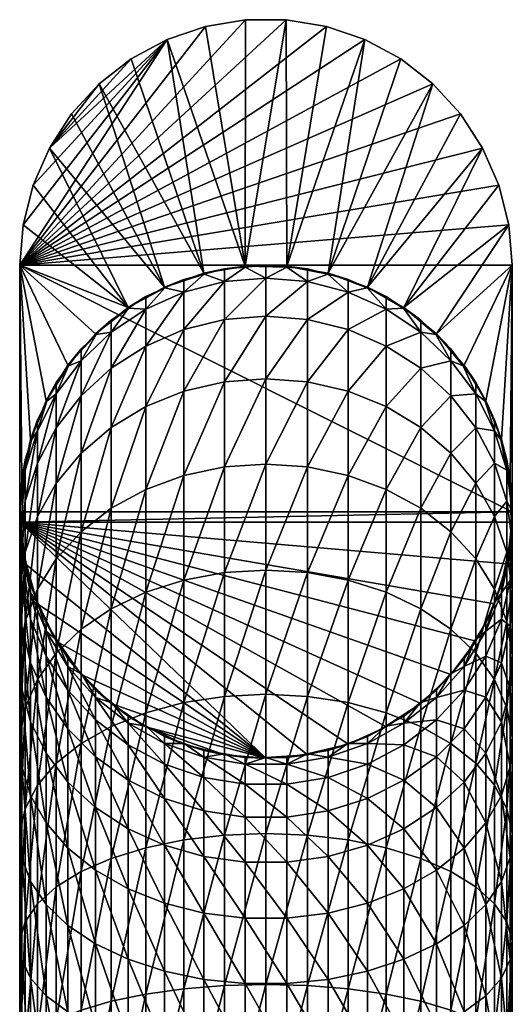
# Model space of a CAD drawing. Header units: inches. Extents: x 2 to 331, y 0 to 1731.
# Tile 38 of 38: x 158 to 176, y 1695 to 1731. Entities that reach past the tile are written whole.
import ezdxf

# ---------------------------------------------------------------- set-up
doc = ezdxf.new("R2010")
doc.units = ezdxf.units.IN
doc.header["$MEASUREMENT"] = 0
doc.layers.get('0').update_dxf_attribs({"true_color": 0x8c58e1})

msp = doc.modelspace()

# ---------------------------------------------------------------- meshes
at = {"color": 136, "true_color": 0x068771}
mesh = msp.add_polyface(dxfattribs=at)
corners = [(158.034, 1724.922, 282.65), (158.034, 1724.922, 283.85), (158.631, 1726.283, 283.85), (158.631, 1726.283, 282.65), (159.444, 1727.528, 283.85), (159.444, 1727.528, 282.65), (160.451, 1728.621, 283.85), (160.451, 1728.621, 282.65), (161.624, 1729.535, 283.85), (161.624, 1729.535, 282.65), (162.931, 1730.242, 283.85), (162.931, 1730.242, 282.65), (164.337, 1730.725, 283.85), (164.337, 1730.725, 282.65), (165.803, 1730.969, 283.85), (165.803, 1730.969, 282.65), (168.756, 1730.725, 283.85), (167.289, 1730.969, 283.85), (157.546, 1722, 283.85), (174.461, 1726.283, 283.85), (173.648, 1727.528, 283.85), (172.642, 1728.621, 283.85), (171.469, 1729.535, 283.85), (170.161, 1730.242, 283.85), (157.669, 1723.481, 283.85), (165.783, 1721.968, 282.65), (164.278, 1721.71, 282.65), (162.839, 1721.201, 282.65), (161.506, 1720.457, 282.65), (167.289, 1730.969, 282.65)]
mesh.append_faces([[corners[k] for k in face] for face in [(0, 1, 2, 0), (0, 2, 3, 0), (3, 2, 4, 3), (3, 4, 5, 3), (5, 4, 6, 5), (5, 6, 7, 5), (7, 6, 8, 7), (7, 8, 9, 7), (9, 8, 10, 9), (9, 10, 11, 9), (11, 10, 12, 11), (11, 12, 13, 11), (13, 12, 14, 13), (13, 14, 15, 13), (16, 17, 18, 16), (18, 17, 14, 18), (18, 19, 20, 18), (18, 20, 21, 18), (10, 2, 1, 10), (18, 22, 23, 18), (18, 23, 16, 18), (10, 8, 2, 10), (2, 8, 6, 2), (2, 6, 4, 2), (14, 12, 18, 14), (18, 12, 10, 18), (18, 10, 24, 18), (24, 10, 1, 24), (13, 25, 11, 13), (11, 25, 26, 11), (11, 26, 9, 11), (9, 26, 7, 9), (7, 26, 27, 7), (7, 27, 5, 7), (5, 27, 3, 5), (3, 28, 0, 3), (13, 15, 25, 13), (25, 15, 29, 25)]], dxfattribs={"vtx3": -1, "color": 136})
mesh = msp.add_polyface(dxfattribs=at)
corners = [(165.803, 1730.969, 282.65), (165.803, 1730.969, 283.85), (167.289, 1730.969, 283.85), (167.289, 1730.969, 282.65), (168.756, 1730.725, 283.85), (168.756, 1730.725, 282.65), (170.161, 1730.242, 283.85), (170.161, 1730.242, 282.65), (171.469, 1729.535, 283.85), (171.469, 1729.535, 282.65), (172.642, 1728.621, 283.85), (172.642, 1728.621, 282.65), (173.648, 1727.528, 283.85), (173.648, 1727.528, 282.65), (174.461, 1726.283, 283.85), (174.461, 1726.283, 282.65), (175.059, 1724.922, 283.85), (175.059, 1724.922, 282.65), (175.423, 1723.481, 283.85), (175.423, 1723.481, 282.65), (175.546, 1722, 283.85), (175.546, 1722, 282.65), (157.546, 1722, 283.85), (171.586, 1720.457, 282.65), (170.253, 1721.201, 282.65), (168.814, 1721.71, 282.65), (167.309, 1721.968, 282.65), (165.783, 1721.968, 282.65), (167.307, 1721.935, 80.65), (166.546, 1722, 80.65)]
mesh.append_faces([[corners[k] for k in face] for face in [(0, 1, 2, 0), (0, 2, 3, 0), (3, 2, 4, 3), (3, 4, 5, 3), (5, 4, 6, 5), (5, 6, 7, 5), (7, 6, 8, 7), (7, 8, 9, 7), (9, 8, 10, 9), (9, 10, 11, 9), (11, 10, 12, 11), (11, 12, 13, 11), (13, 12, 14, 13), (13, 14, 15, 13), (15, 14, 16, 15), (15, 16, 17, 15), (17, 16, 18, 17), (17, 18, 19, 17), (19, 18, 20, 19), (19, 20, 21, 19), (18, 16, 22, 18), (22, 20, 18, 22), (16, 14, 22, 16), (10, 8, 22, 10), (23, 24, 15, 23), (25, 11, 24, 25), (24, 11, 13, 24), (24, 13, 15, 24), (26, 7, 25, 26), (25, 7, 9, 25), (25, 9, 11, 25), (27, 3, 26, 27), (26, 3, 5, 26), (26, 5, 7, 26), (19, 23, 17, 19), (17, 23, 15, 17), (26, 28, 27, 26), (27, 28, 29, 27)]], dxfattribs={"vtx3": -1, "color": 136})
mesh = msp.add_polyface(dxfattribs=at)
corners = [(157.546, 1722, 282.65), (157.546, 1722, 283.85), (157.669, 1723.481, 283.85), (157.669, 1723.481, 282.65), (158.034, 1724.922, 283.85), (158.034, 1724.922, 282.65), (158.631, 1726.283, 282.65), (162.839, 1721.201, 282.65), (161.506, 1720.457, 282.65), (159.31, 1718.352, 282.65), (158.51, 1717.052, 282.65), (160.319, 1719.498, 282.65), (166.546, 1722, 80.65), (165.786, 1721.935, 80.65), (165.783, 1721.968, 282.65), (165.025, 1721.87, 80.65), (164.278, 1721.71, 282.65), (164.287, 1721.678, 80.65), (163.548, 1721.486, 80.65), (162.852, 1721.172, 80.65), (162.157, 1720.857, 80.65), (161.525, 1720.43, 80.65), (160.892, 1720.002, 80.65), (163.548, 1721.025, 74.786), (165.025, 1721.404, 74.726), (162.157, 1720.403, 74.884), (160.892, 1719.559, 75.018), (166.546, 1721.532, 74.705), (165.025, 1720.017, 68.947), (163.548, 1719.651, 69.066), (162.157, 1719.053, 69.261)]
mesh.append_faces([[corners[k] for k in face] for face in [(0, 1, 2, 0), (0, 2, 3, 0), (3, 2, 4, 3), (3, 4, 5, 3), (6, 7, 8, 6), (0, 9, 10, 0), (11, 0, 8, 11), (8, 0, 3, 8), (8, 3, 5, 8), (12, 13, 14, 12), (14, 13, 15, 14), (14, 15, 16, 14), (16, 15, 17, 16), (16, 17, 7, 16), (17, 18, 7, 17), (7, 18, 19, 7), (7, 19, 8, 7), (19, 20, 8, 19), (8, 20, 21, 8), (8, 21, 11, 8), (21, 22, 11, 21), (18, 17, 23, 18), (23, 17, 24, 23), (18, 23, 19, 18), (19, 23, 25, 19), (19, 25, 20, 19), (20, 25, 21, 20), (21, 25, 26, 21), (21, 26, 22, 21), (27, 28, 24, 27), (24, 28, 29, 24), (24, 29, 23, 24), (23, 29, 30, 23), (23, 30, 25, 23), (17, 15, 24, 17), (24, 15, 13, 24), (24, 13, 27, 24)]], dxfattribs={"vtx3": -1, "color": 136})
mesh = msp.add_polyface(dxfattribs=at)
corners = [(175.546, 1722, 282.65), (175.546, 1722, 283.85), (175.546, 1713, 282.65), (157.546, 1722, 283.85), (175.546, 1713, 283.85), (173.782, 1718.352, 282.65), (172.774, 1719.498, 282.65), (175.423, 1723.481, 282.65), (171.586, 1720.457, 282.65), (172.751, 1719.474, 80.65), (172.2, 1720.002, 80.65), (171.568, 1720.43, 80.65), (170.253, 1721.201, 282.65), (170.935, 1720.857, 80.65), (170.24, 1721.172, 80.65), (168.814, 1721.71, 282.65), (169.544, 1721.486, 80.65), (168.806, 1721.678, 80.65), (167.309, 1721.968, 282.65), (168.067, 1721.87, 80.65), (167.307, 1721.935, 80.65), (172.2, 1719.559, 75.018), (170.935, 1720.403, 74.884), (169.544, 1721.025, 74.786), (168.067, 1721.404, 74.726), (170.935, 1719.053, 69.261), (169.544, 1719.651, 69.066), (168.067, 1720.017, 68.947), (166.546, 1720.14, 68.907), (166.546, 1721.532, 74.705), (165.786, 1721.935, 80.65), (166.546, 1722, 80.65), (165.025, 1720.017, 68.947)]
mesh.append_faces([[corners[k] for k in face] for face in [(0, 1, 2, 0), (3, 4, 1, 3), (0, 5, 6, 0), (0, 6, 7, 0), (7, 6, 8, 7), (6, 9, 8, 6), (9, 10, 8, 9), (8, 10, 11, 8), (8, 11, 12, 8), (11, 13, 12, 11), (12, 13, 14, 12), (12, 14, 15, 12), (14, 16, 15, 14), (15, 16, 17, 15), (15, 17, 18, 15), (17, 19, 18, 17), (18, 19, 20, 18), (10, 21, 11, 10), (11, 21, 22, 11), (11, 22, 13, 11), (13, 22, 14, 13), (14, 22, 23, 14), (14, 23, 16, 14), (16, 23, 17, 16), (17, 23, 24, 17), (17, 24, 19, 17), (22, 25, 26, 22), (22, 26, 23, 22), (23, 26, 27, 23), (23, 27, 24, 23), (24, 27, 28, 24), (29, 30, 31, 29), (29, 31, 20, 29), (28, 32, 29, 28), (28, 29, 24, 28), (24, 29, 20, 24), (24, 20, 19, 24)]], dxfattribs={"vtx3": -1, "color": 136})
mesh = msp.add_polyface(dxfattribs=at)
corners = [(157.546, 1713, 282.65), (157.546, 1713, 283.85), (157.546, 1722, 282.65), (157.546, 1722, 283.85), (157.619, 1714.143, 282.65), (157.941, 1715.635, 282.65), (158.51, 1717.052, 282.65), (159.31, 1718.352, 282.65), (159.336, 1718.332, 80.65), (158.882, 1717.719, 80.65), (158.539, 1717.037, 80.65), (158.195, 1716.356, 80.65), (157.972, 1715.626, 80.65), (157.748, 1714.896, 80.65), (157.651, 1714.139, 80.65), (159.79, 1718.516, 75.183), (158.882, 1717.304, 75.375), (158.195, 1715.957, 75.588), (157.748, 1714.516, 75.817), (157.554, 1713.02, 76.054), (157.554, 1713.382, 80.65), (159.79, 1715.137, 64.785), (158.882, 1711.279, 60.831), (158.882, 1714.044, 65.342), (159.79, 1717.236, 69.851), (158.882, 1716.068, 70.23), (158.195, 1712.829, 65.961), (158.195, 1714.772, 70.652), (157.748, 1711.529, 66.623), (157.748, 1713.384, 71.103), (157.554, 1711.944, 71.57)]
mesh.append_faces([[corners[k] for k in face] for face in [(0, 1, 2, 0), (2, 1, 3, 2), (0, 2, 4, 0), (4, 2, 5, 4), (2, 6, 5, 2), (7, 8, 6, 7), (8, 9, 6, 8), (6, 9, 10, 6), (6, 10, 5, 6), (10, 11, 5, 10), (5, 11, 12, 5), (5, 12, 4, 5), (12, 13, 4, 12), (4, 13, 14, 4), (4, 14, 0, 4), (8, 15, 16, 8), (8, 16, 9, 8), (9, 16, 10, 9), (10, 16, 17, 10), (10, 17, 11, 10), (11, 17, 12, 11), (12, 17, 18, 12), (12, 18, 13, 12), (13, 18, 14, 13), (14, 18, 19, 14), (14, 19, 20, 14), (21, 22, 23, 21), (24, 23, 25, 24), (25, 23, 26, 25), (25, 26, 27, 25), (27, 28, 29, 27), (16, 25, 27, 16), (16, 27, 17, 16), (17, 27, 29, 17), (17, 29, 18, 17), (18, 29, 30, 18), (18, 30, 19, 18)]], dxfattribs={"vtx3": -1, "color": 136})
mesh = msp.add_polyface(dxfattribs=at)
corners = [(157.546, 1713, 283.85), (175.546, 1713, 283.85), (157.546, 1722, 283.85), (160.319, 1719.498, 282.65), (159.31, 1718.352, 282.65), (157.546, 1722, 282.65), (160.892, 1720.002, 80.65), (160.341, 1719.474, 80.65), (159.79, 1718.946, 80.65), (159.336, 1718.332, 80.65), (160.892, 1719.559, 75.018), (159.79, 1718.516, 75.183), (166.546, 1714.743, 58.314), (165.025, 1710.779, 53.871), (165.025, 1714.638, 58.39), (163.548, 1710.507, 54.143), (163.548, 1714.327, 58.616), (163.548, 1717.4, 63.632), (162.157, 1713.818, 58.986), (162.157, 1716.84, 63.917), (160.892, 1713.127, 59.488), (160.892, 1716.078, 64.305), (159.79, 1712.272, 60.109), (159.79, 1715.137, 64.785), (166.546, 1717.858, 63.398), (165.025, 1717.743, 63.457), (165.025, 1720.017, 68.947), (163.548, 1719.651, 69.066), (162.157, 1719.053, 69.261), (160.892, 1718.24, 69.525), (159.79, 1717.236, 69.851), (158.882, 1714.044, 65.342), (162.157, 1720.403, 74.884), (158.882, 1716.068, 70.23), (158.882, 1717.304, 75.375), (166.546, 1720.14, 68.907)]
mesh.append_faces([[corners[k] for k in face] for face in [(0, 1, 2, 0), (3, 4, 5, 3), (3, 6, 7, 3), (3, 7, 4, 3), (7, 8, 4, 7), (4, 8, 9, 4), (6, 10, 7, 6), (7, 10, 11, 7), (7, 11, 8, 7), (8, 11, 9, 8), (12, 13, 14, 12), (14, 15, 16, 14), (17, 18, 19, 17), (19, 18, 20, 19), (19, 20, 21, 19), (21, 20, 22, 21), (21, 22, 23, 21), (24, 14, 25, 24), (25, 14, 16, 25), (26, 17, 27, 26), (27, 17, 19, 27), (27, 19, 28, 27), (28, 19, 21, 28), (28, 21, 29, 28), (29, 21, 23, 29), (29, 23, 30, 29), (30, 23, 31, 30), (32, 28, 29, 32), (32, 29, 10, 32), (10, 29, 30, 10), (10, 30, 11, 10), (11, 30, 33, 11), (11, 33, 34, 11), (16, 18, 17, 16), (16, 17, 25, 16), (25, 17, 26, 25), (25, 26, 35, 25)]], dxfattribs={"vtx3": -1, "color": 136})
mesh = msp.add_polyface(dxfattribs=at)
corners = [(175.546, 1713, 282.65), (175.546, 1722, 283.85), (175.546, 1713, 283.85), (175.473, 1714.143, 282.65), (175.546, 1722, 282.65), (175.152, 1715.635, 282.65), (174.583, 1717.052, 282.65), (173.782, 1718.352, 282.65), (175.538, 1713.382, 80.65), (175.441, 1714.139, 80.65), (175.344, 1714.896, 80.65), (175.121, 1715.626, 80.65), (174.897, 1716.356, 80.65), (174.554, 1717.037, 80.65), (174.21, 1717.719, 80.65), (173.756, 1718.332, 80.65), (175.506, 1712.619, 80.65), (175.538, 1713.02, 76.054), (175.344, 1714.516, 75.817), (174.897, 1715.957, 75.588), (174.21, 1717.304, 75.375), (173.302, 1718.516, 75.183), (175.344, 1713.384, 71.103), (174.897, 1712.829, 65.961), (174.897, 1714.772, 70.652), (174.21, 1714.044, 65.342), (174.21, 1716.068, 70.23), (173.302, 1715.137, 64.785), (173.302, 1717.236, 69.851)]
mesh.append_faces([[corners[k] for k in face] for face in [(0, 1, 2, 0), (0, 3, 4, 0), (4, 3, 5, 4), (4, 5, 6, 4), (6, 7, 4, 6), (8, 9, 3, 8), (3, 9, 10, 3), (3, 10, 5, 3), (10, 11, 5, 10), (5, 11, 12, 5), (5, 12, 6, 5), (12, 13, 6, 12), (6, 13, 14, 6), (6, 14, 7, 6), (7, 14, 15, 7), (3, 0, 16, 3), (8, 17, 9, 8), (9, 17, 18, 9), (9, 18, 10, 9), (10, 18, 11, 10), (11, 18, 19, 11), (11, 19, 12, 11), (12, 19, 13, 12), (13, 19, 20, 13), (13, 20, 14, 13), (14, 20, 15, 14), (15, 20, 21, 15), (22, 23, 24, 22), (24, 23, 25, 24), (24, 25, 26, 24), (26, 25, 27, 26), (17, 22, 18, 17), (18, 22, 24, 18), (18, 24, 19, 18), (19, 24, 26, 19), (19, 26, 20, 19), (20, 26, 28, 20), (20, 28, 21, 20)]], dxfattribs={"vtx3": -1, "color": 136})
mesh = msp.add_polyface(dxfattribs=at)
corners = [(173.782, 1718.352, 282.65), (173.756, 1718.332, 80.65), (172.774, 1719.498, 282.65), (173.302, 1718.946, 80.65), (172.751, 1719.474, 80.65), (173.302, 1718.516, 75.183), (172.2, 1719.559, 75.018), (172.2, 1720.002, 80.65), (169.544, 1714.327, 58.616), (168.067, 1710.779, 53.871), (168.067, 1714.638, 58.39), (166.546, 1710.87, 53.78), (166.546, 1714.743, 58.314), (174.21, 1714.044, 65.342), (173.302, 1712.272, 60.109), (173.302, 1715.137, 64.785), (172.2, 1713.127, 59.488), (172.2, 1716.078, 64.305), (170.935, 1713.818, 58.986), (170.935, 1716.84, 63.917), (169.544, 1717.4, 63.632), (168.067, 1717.743, 63.457), (166.546, 1717.858, 63.398), (165.025, 1714.638, 58.39), (174.21, 1716.068, 70.23), (173.302, 1717.236, 69.851), (172.2, 1718.24, 69.525), (170.935, 1719.053, 69.261), (169.544, 1719.651, 69.066), (168.067, 1720.017, 68.947), (166.546, 1720.14, 68.907), (165.025, 1717.743, 63.457), (170.935, 1720.403, 74.884)]
mesh.append_faces([[corners[k] for k in face] for face in [(0, 1, 2, 0), (1, 3, 2, 1), (2, 3, 4, 2), (1, 5, 3, 1), (3, 5, 4, 3), (4, 5, 6, 4), (4, 6, 7, 4), (8, 9, 10, 8), (10, 11, 12, 10), (13, 14, 15, 13), (15, 14, 16, 15), (15, 16, 17, 15), (17, 16, 18, 17), (17, 18, 19, 17), (19, 18, 8, 19), (19, 8, 20, 19), (20, 8, 10, 20), (20, 10, 21, 20), (21, 10, 12, 21), (21, 12, 22, 21), (22, 12, 23, 22), (24, 15, 25, 24), (25, 15, 17, 25), (25, 17, 26, 25), (26, 17, 19, 26), (26, 19, 27, 26), (27, 19, 20, 27), (27, 20, 28, 27), (28, 20, 21, 28), (28, 21, 29, 28), (29, 21, 22, 29), (29, 22, 30, 29), (30, 22, 31, 30), (5, 25, 26, 5), (5, 26, 6, 5), (6, 26, 27, 6), (6, 27, 32, 6)]], dxfattribs={"vtx3": -1, "color": 136})
mesh = msp.add_polyface(dxfattribs=at)
corners = [(157.554, 1712.618, 283.85), (175.546, 1713, 283.85), (157.546, 1713, 283.85), (172.2, 1705.998, 283.85), (173.302, 1707.054, 283.85), (174.21, 1708.281, 283.85), (166.546, 1704, 283.85), (157.748, 1711.104, 283.85), (158.195, 1709.644, 283.85), (157.941, 1710.365, 80.65), (158.225, 1709.656, 80.65), (158.882, 1708.281, 283.85), (158.51, 1708.948, 80.65), (158.91, 1708.298, 80.65), (159.79, 1707.054, 283.85), (159.31, 1707.648, 80.65), (157.941, 1710.04, 76.526), (158.51, 1708.641, 76.747), (159.31, 1707.357, 76.951), (160.892, 1709.457, 55.193), (159.79, 1704.541, 52.378), (159.79, 1708.711, 55.939), (165.025, 1710.779, 53.871), (165.025, 1706.26, 50.012), (163.548, 1706.034, 50.323), (163.548, 1710.507, 54.143), (162.157, 1705.664, 50.832), (162.157, 1710.062, 54.588), (162.157, 1713.818, 58.986), (160.892, 1713.127, 59.488), (159.79, 1712.272, 60.109), (158.882, 1707.843, 56.807), (158.882, 1711.279, 60.831), (158.195, 1706.879, 57.771), (158.195, 1710.176, 61.632), (165.025, 1714.638, 58.39), (163.548, 1714.327, 58.616), (159.79, 1715.137, 64.785), (158.882, 1714.044, 65.342), (158.195, 1712.829, 65.961), (157.941, 1709.074, 72.503), (158.51, 1706.229, 69.324), (158.51, 1707.727, 72.941), (159.31, 1706.491, 73.342)]
mesh.append_faces([[corners[k] for k in face] for face in [(0, 1, 2, 0), (0, 3, 4, 0), (0, 4, 5, 0), (6, 0, 7, 6), (8, 9, 10, 8), (8, 10, 11, 8), (10, 12, 11, 10), (11, 12, 13, 11), (11, 13, 14, 11), (13, 15, 14, 13), (10, 16, 17, 10), (10, 17, 12, 10), (12, 17, 13, 12), (13, 17, 18, 13), (13, 18, 15, 13), (19, 20, 21, 19), (22, 23, 24, 22), (22, 24, 25, 22), (25, 24, 26, 25), (25, 26, 27, 25), (28, 19, 29, 28), (29, 19, 21, 29), (29, 21, 30, 29), (30, 21, 31, 30), (30, 31, 32, 30), (32, 31, 33, 32), (32, 33, 34, 32), (35, 22, 25, 35), (36, 25, 27, 36), (37, 30, 32, 37), (38, 32, 34, 38), (38, 34, 39, 38), (40, 41, 42, 40), (16, 42, 17, 16), (17, 42, 43, 17), (17, 43, 18, 17), (27, 19, 28, 27), (27, 28, 36, 27)]], dxfattribs={"vtx3": -1, "color": 136})
mesh = msp.add_polyface(dxfattribs=at)
corners = [(157.554, 1712.618, 283.85), (157.546, 1713, 283.85), (157.546, 1713, 282.65), (157.651, 1714.139, 80.65), (157.554, 1713.382, 80.65), (157.587, 1712.619, 80.65), (157.748, 1711.104, 283.85), (157.619, 1711.857, 80.65), (157.78, 1711.111, 80.65), (158.195, 1709.644, 283.85), (157.941, 1710.365, 80.65), (157.554, 1713.02, 76.054), (157.619, 1711.514, 76.292), (157.941, 1710.04, 76.526), (158.225, 1709.656, 80.65), (158.195, 1710.176, 61.632), (158.195, 1706.879, 57.771), (157.748, 1705.847, 58.803), (157.748, 1708.995, 62.49), (158.195, 1712.829, 65.961), (157.748, 1711.529, 66.623), (157.554, 1707.771, 63.38), (157.554, 1710.18, 67.311), (157.619, 1706.537, 64.276), (157.619, 1708.821, 68.003), (158.195, 1714.772, 70.652), (157.748, 1713.384, 71.103), (157.554, 1711.944, 71.57), (157.619, 1710.493, 72.042), (157.941, 1707.491, 68.681), (157.941, 1709.074, 72.503), (158.51, 1706.229, 69.324), (158.51, 1707.727, 72.941)]
mesh.append_faces([[corners[k] for k in face] for face in [(0, 1, 2, 0), (2, 3, 4, 2), (2, 4, 0, 2), (0, 4, 5, 0), (0, 5, 6, 0), (5, 7, 6, 5), (6, 7, 8, 6), (6, 8, 9, 6), (8, 10, 9, 8), (4, 11, 5, 4), (5, 11, 12, 5), (5, 12, 7, 5), (7, 12, 8, 7), (8, 12, 13, 8), (8, 13, 10, 8), (10, 13, 14, 10), (15, 16, 17, 15), (15, 17, 18, 15), (19, 15, 18, 19), (19, 18, 20, 19), (20, 18, 21, 20), (20, 21, 22, 20), (22, 21, 23, 22), (22, 23, 24, 22), (25, 19, 20, 25), (26, 20, 22, 26), (26, 22, 27, 26), (27, 22, 24, 27), (27, 24, 28, 27), (28, 24, 29, 28), (28, 29, 30, 28), (30, 29, 31, 30), (11, 27, 28, 11), (11, 28, 12, 11), (12, 28, 30, 12), (12, 30, 13, 12), (13, 30, 32, 13)]], dxfattribs={"vtx3": -1, "color": 136})
mesh = msp.add_polyface(dxfattribs=at)
corners = [(175.538, 1712.618, 283.85), (175.546, 1713, 283.85), (157.554, 1712.618, 283.85), (170.935, 1705.143, 283.85), (169.544, 1704.514, 283.85), (172.2, 1705.998, 283.85), (174.21, 1708.281, 283.85), (174.897, 1709.644, 283.85), (175.344, 1711.104, 283.85), (172.774, 1706.502, 80.65), (173.278, 1707.075, 80.65), (173.302, 1707.054, 283.85), (173.782, 1707.648, 80.65), (172.774, 1706.225, 77.13), (173.782, 1707.357, 76.951), (174.182, 1708.298, 80.65), (174.21, 1707.843, 56.807), (173.302, 1704.541, 52.378), (173.302, 1708.711, 55.939), (172.2, 1705.162, 51.524), (172.2, 1709.457, 55.193), (170.935, 1705.664, 50.832), (170.935, 1710.062, 54.588), (169.544, 1706.034, 50.323), (169.544, 1710.507, 54.143), (168.067, 1706.26, 50.012), (168.067, 1710.779, 53.871), (166.546, 1706.336, 49.907), (166.546, 1710.87, 53.78), (165.025, 1706.26, 50.012), (165.025, 1710.779, 53.871), (174.21, 1711.279, 60.831), (173.302, 1712.272, 60.109), (172.2, 1713.127, 59.488), (170.935, 1713.818, 58.986), (169.544, 1714.327, 58.616), (168.067, 1714.638, 58.39), (166.546, 1714.743, 58.314), (173.782, 1706.491, 73.342)]
mesh.append_faces([[corners[k] for k in face] for face in [(0, 1, 2, 0), (3, 2, 4, 3), (3, 5, 2, 3), (6, 7, 2, 6), (2, 7, 8, 2), (2, 8, 0, 2), (9, 10, 11, 9), (11, 10, 12, 11), (11, 12, 6, 11), (9, 13, 10, 9), (10, 13, 14, 10), (10, 14, 12, 10), (12, 14, 15, 12), (16, 17, 18, 16), (18, 17, 19, 18), (18, 19, 20, 18), (20, 19, 21, 20), (20, 21, 22, 20), (22, 21, 23, 22), (22, 23, 24, 22), (24, 23, 25, 24), (24, 25, 26, 24), (26, 25, 27, 26), (26, 27, 28, 26), (28, 27, 29, 28), (28, 29, 30, 28), (31, 18, 32, 31), (32, 18, 20, 32), (32, 20, 33, 32), (33, 20, 22, 33), (33, 22, 34, 33), (34, 22, 24, 34), (34, 24, 35, 34), (35, 24, 26, 35), (36, 26, 28, 36), (37, 28, 30, 37), (13, 38, 14, 13)]], dxfattribs={"vtx3": -1, "color": 136})
mesh = msp.add_polyface(dxfattribs=at)
corners = [(175.546, 1713, 282.65), (175.546, 1713, 283.85), (175.538, 1712.618, 283.85), (175.506, 1712.619, 80.65), (175.538, 1713.382, 80.65), (175.473, 1714.143, 282.65), (174.583, 1708.948, 80.65), (174.867, 1709.656, 80.65), (174.897, 1709.644, 283.85), (175.152, 1710.365, 80.65), (175.344, 1711.104, 283.85), (175.473, 1711.857, 80.65), (175.313, 1711.111, 80.65), (174.583, 1708.641, 76.747), (175.152, 1710.04, 76.526), (175.473, 1711.514, 76.292), (175.538, 1713.02, 76.054), (174.897, 1710.176, 61.632), (174.21, 1707.843, 56.807), (174.21, 1711.279, 60.831), (173.302, 1708.711, 55.939), (175.538, 1710.18, 67.311), (175.538, 1707.771, 63.38), (175.344, 1708.995, 62.49), (175.344, 1711.529, 66.623), (174.897, 1712.829, 65.961), (174.21, 1714.044, 65.342), (173.302, 1712.272, 60.109), (175.152, 1709.074, 72.503), (175.473, 1708.821, 68.003), (175.473, 1710.493, 72.042), (175.538, 1711.944, 71.57), (175.344, 1713.384, 71.103)]
mesh.append_faces([[corners[k] for k in face] for face in [(0, 1, 2, 0), (3, 4, 5, 3), (6, 7, 8, 6), (8, 7, 9, 8), (8, 9, 10, 8), (3, 0, 2, 3), (3, 2, 11, 3), (11, 2, 10, 11), (11, 10, 12, 11), (12, 10, 9, 12), (7, 13, 14, 7), (7, 14, 9, 7), (9, 14, 12, 9), (12, 14, 15, 12), (12, 15, 11, 12), (11, 15, 3, 11), (3, 15, 16, 3), (3, 16, 4, 3), (17, 18, 19, 17), (19, 18, 20, 19), (21, 22, 23, 21), (21, 23, 24, 21), (24, 23, 17, 24), (24, 17, 25, 24), (25, 17, 19, 25), (25, 19, 26, 25), (26, 19, 27, 26), (28, 29, 30, 28), (30, 29, 21, 30), (30, 21, 31, 30), (31, 21, 24, 31), (31, 24, 32, 31), (32, 24, 25, 32), (14, 28, 30, 14), (14, 30, 15, 14), (15, 30, 31, 15), (15, 31, 16, 15), (16, 31, 32, 16)]], dxfattribs={"vtx3": -1, "color": 136})
mesh = msp.add_polyface(dxfattribs=at)
corners = [(158.882, 1708.281, 283.85), (159.79, 1707.054, 283.85), (166.546, 1704, 283.85), (158.195, 1709.644, 283.85), (160.892, 1705.998, 283.85), (162.157, 1705.143, 283.85), (165.025, 1704.13, 283.85), (163.548, 1704.514, 283.85), (168.067, 1704.13, 283.85), (157.554, 1712.618, 283.85), (157.748, 1711.104, 283.85), (160.913, 1706.023, 80.65), (161.506, 1705.543, 80.65), (162.173, 1705.171, 80.65), (162.839, 1704.799, 80.65), (163.559, 1704.545, 80.65), (164.278, 1704.29, 80.65), (165.031, 1704.161, 80.65), (165.783, 1704.032, 80.65), (160.319, 1706.225, 77.13), (161.506, 1705.278, 77.28), (162.839, 1704.543, 77.396), (164.278, 1704.041, 77.476), (165.025, 1706.26, 50.012), (163.548, 1701.018, 47.25), (163.548, 1706.034, 50.323), (162.157, 1700.733, 47.81), (162.157, 1705.664, 50.832), (160.892, 1700.345, 48.572), (160.892, 1705.162, 51.524), (162.157, 1710.062, 54.588), (160.319, 1705.401, 73.696), (161.506, 1703.195, 70.869), (161.506, 1704.489, 73.993), (162.839, 1703.781, 74.223), (164.278, 1703.297, 74.38), (160.892, 1709.457, 55.193)]
mesh.append_faces([[corners[k] for k in face] for face in [(0, 1, 2, 0), (0, 2, 3, 0), (1, 4, 2, 1), (2, 4, 5, 2), (2, 5, 6, 2), (6, 5, 7, 6), (8, 9, 2, 8), (2, 10, 3, 2), (4, 11, 12, 4), (4, 12, 5, 4), (5, 12, 13, 5), (5, 13, 7, 5), (7, 13, 14, 7), (14, 15, 7, 14), (7, 15, 16, 7), (7, 16, 6, 7), (16, 17, 6, 16), (6, 17, 18, 6), (11, 19, 20, 11), (11, 20, 12, 11), (12, 20, 13, 12), (13, 20, 21, 13), (13, 21, 14, 13), (14, 21, 15, 14), (15, 21, 22, 15), (15, 22, 16, 15), (16, 22, 17, 16), (23, 24, 25, 23), (25, 26, 27, 25), (27, 28, 29, 27), (30, 27, 29, 30), (31, 32, 33, 31), (19, 33, 20, 19), (20, 33, 34, 20), (20, 34, 21, 20), (21, 35, 22, 21), (29, 36, 30, 29)]], dxfattribs={"vtx3": -1, "color": 136})
mesh = msp.add_polyface(dxfattribs=at)
corners = [(169.544, 1704.514, 283.85), (157.554, 1712.618, 283.85), (168.067, 1704.13, 283.85), (168.062, 1704.161, 80.65), (168.814, 1704.29, 80.65), (169.534, 1704.545, 80.65), (170.253, 1704.799, 80.65), (170.935, 1705.143, 283.85), (170.92, 1705.171, 80.65), (172.2, 1705.998, 283.85), (171.586, 1705.543, 80.65), (172.18, 1706.023, 80.65), (172.774, 1706.502, 80.65), (173.302, 1707.054, 283.85), (167.309, 1704.032, 80.65), (168.814, 1704.041, 77.476), (170.253, 1704.543, 77.396), (171.586, 1705.278, 77.28), (172.774, 1706.225, 77.13), (172.2, 1705.162, 51.524), (170.935, 1700.733, 47.81), (170.935, 1705.664, 50.832), (169.544, 1701.018, 47.25), (169.544, 1706.034, 50.323), (168.067, 1701.193, 46.907), (168.067, 1706.26, 50.012), (166.546, 1701.252, 46.792), (166.546, 1706.336, 49.907), (165.025, 1701.193, 46.907), (165.025, 1706.26, 50.012), (173.782, 1705.071, 69.914), (173.782, 1703.132, 66.75), (174.583, 1704.183, 65.986), (171.586, 1704.489, 73.993), (172.774, 1704.05, 70.434), (172.774, 1705.401, 73.696), (173.782, 1706.491, 73.342), (170.253, 1703.781, 74.223)]
mesh.append_faces([[corners[k] for k in face] for face in [(0, 1, 2, 0), (2, 3, 0, 2), (0, 3, 4, 0), (4, 5, 0, 4), (0, 5, 6, 0), (0, 6, 7, 0), (7, 6, 8, 7), (7, 8, 9, 7), (9, 8, 10, 9), (10, 11, 9, 10), (9, 11, 12, 9), (9, 12, 13, 9), (2, 14, 3, 2), (3, 15, 4, 3), (4, 15, 5, 4), (5, 15, 16, 5), (5, 16, 6, 5), (6, 16, 8, 6), (8, 16, 17, 8), (8, 17, 10, 8), (10, 17, 11, 10), (11, 17, 18, 11), (11, 18, 12, 11), (19, 20, 21, 19), (21, 22, 23, 21), (23, 24, 25, 23), (25, 26, 27, 25), (27, 28, 29, 27), (30, 31, 32, 30), (33, 34, 35, 33), (35, 34, 30, 35), (35, 30, 36, 35), (16, 37, 33, 16), (16, 33, 17, 16), (17, 33, 35, 17), (17, 35, 18, 17), (18, 35, 36, 18)]], dxfattribs={"vtx3": -1, "color": 136})
mesh = msp.add_polyface(dxfattribs=at)
corners = [(173.782, 1707.648, 80.65), (174.182, 1708.298, 80.65), (174.21, 1708.281, 283.85), (174.583, 1708.948, 80.65), (174.897, 1709.644, 283.85), (173.782, 1707.357, 76.951), (174.583, 1708.641, 76.747), (174.867, 1709.656, 80.65), (175.538, 1704.776, 59.874), (175.344, 1702.16, 55.655), (175.344, 1705.847, 58.803), (174.897, 1703.018, 54.474), (174.897, 1706.879, 57.771), (174.21, 1703.819, 53.371), (174.21, 1707.843, 56.807), (173.302, 1704.541, 52.378), (175.152, 1705.329, 65.153), (175.152, 1702.643, 62.007), (175.473, 1703.698, 60.952), (175.473, 1706.537, 64.276), (175.538, 1707.771, 63.38), (175.344, 1708.995, 62.49), (174.897, 1710.176, 61.632), (173.782, 1705.071, 69.914), (174.583, 1704.183, 65.986), (174.583, 1706.229, 69.324), (175.152, 1707.491, 68.681), (175.473, 1708.821, 68.003), (175.538, 1710.18, 67.311), (173.782, 1706.491, 73.342), (174.583, 1707.727, 72.941), (175.152, 1709.074, 72.503), (175.152, 1710.04, 76.526)]
mesh.append_faces([[corners[k] for k in face] for face in [(0, 1, 2, 0), (2, 1, 3, 2), (2, 3, 4, 2), (1, 5, 6, 1), (1, 6, 3, 1), (3, 6, 7, 3), (8, 9, 10, 8), (10, 9, 11, 10), (10, 11, 12, 10), (12, 11, 13, 12), (12, 13, 14, 12), (14, 13, 15, 14), (16, 17, 18, 16), (16, 18, 19, 16), (19, 18, 8, 19), (19, 8, 20, 19), (20, 8, 10, 20), (20, 10, 21, 20), (21, 10, 12, 21), (21, 12, 22, 21), (22, 12, 14, 22), (23, 24, 25, 23), (25, 24, 16, 25), (25, 16, 26, 25), (26, 16, 19, 26), (26, 19, 27, 26), (27, 19, 20, 27), (27, 20, 28, 27), (29, 23, 25, 29), (29, 25, 30, 29), (30, 25, 26, 30), (30, 26, 31, 30), (31, 26, 27, 31), (5, 29, 30, 5), (5, 30, 6, 5), (6, 30, 31, 6), (6, 31, 32, 6)]], dxfattribs={"vtx3": -1, "color": 136})
mesh = msp.add_polyface(dxfattribs=at)
corners = [(159.79, 1707.054, 283.85), (159.31, 1707.648, 80.65), (159.815, 1707.075, 80.65), (160.892, 1705.998, 283.85), (160.319, 1706.502, 80.65), (160.913, 1706.023, 80.65), (159.31, 1707.357, 76.951), (160.319, 1706.225, 77.13), (159.79, 1708.711, 55.939), (159.79, 1704.541, 52.378), (158.882, 1703.819, 53.371), (158.882, 1707.843, 56.807), (158.195, 1703.018, 54.474), (158.195, 1706.879, 57.771), (157.748, 1702.16, 55.655), (157.748, 1705.847, 58.803), (157.554, 1701.27, 56.879), (157.554, 1704.776, 59.874), (157.748, 1708.995, 62.49), (157.554, 1707.771, 63.38), (157.619, 1703.698, 60.952), (157.619, 1706.537, 64.276), (157.941, 1702.643, 62.007), (157.941, 1705.329, 65.153), (158.51, 1701.641, 63.009), (158.51, 1704.183, 65.986), (157.619, 1708.821, 68.003), (157.941, 1707.491, 68.681), (158.51, 1706.229, 69.324), (159.31, 1703.132, 66.75), (159.31, 1705.071, 69.914), (158.51, 1707.727, 72.941), (159.31, 1706.491, 73.342), (160.319, 1704.05, 70.434), (160.319, 1705.401, 73.696), (161.506, 1703.195, 70.869), (161.506, 1704.489, 73.993), (160.892, 1705.162, 51.524), (160.892, 1709.457, 55.193)]
mesh.append_faces([[corners[k] for k in face] for face in [(0, 1, 2, 0), (0, 2, 3, 0), (3, 2, 4, 3), (4, 5, 3, 4), (1, 6, 2, 1), (2, 6, 7, 2), (2, 7, 4, 2), (4, 7, 5, 4), (8, 9, 10, 8), (8, 10, 11, 8), (11, 10, 12, 11), (11, 12, 13, 11), (13, 12, 14, 13), (13, 14, 15, 13), (15, 16, 17, 15), (18, 15, 17, 18), (18, 17, 19, 18), (19, 17, 20, 19), (19, 20, 21, 19), (21, 20, 22, 21), (21, 22, 23, 21), (23, 24, 25, 23), (26, 21, 23, 26), (26, 23, 27, 26), (27, 23, 25, 27), (27, 25, 28, 27), (28, 25, 29, 28), (28, 29, 30, 28), (31, 28, 30, 31), (31, 30, 32, 31), (32, 30, 33, 32), (32, 33, 34, 32), (34, 33, 35, 34), (6, 32, 34, 6), (6, 34, 7, 6), (7, 34, 36, 7), (37, 9, 38, 37)]], dxfattribs={"vtx3": -1, "color": 136})
mesh = msp.add_polyface(dxfattribs=at)
corners = [(165.025, 1704.13, 283.85), (165.783, 1704.032, 80.65), (166.546, 1704, 283.85), (166.546, 1704.032, 80.65), (165.031, 1704.161, 80.65), (164.278, 1704.041, 77.476), (165.783, 1703.786, 77.516), (167.309, 1703.786, 77.516), (166.546, 1701.252, 46.792), (165.025, 1695.703, 44.633), (165.025, 1701.193, 46.907), (163.548, 1695.584, 44.999), (163.548, 1701.018, 47.25), (162.157, 1695.39, 45.597), (162.157, 1700.733, 47.81), (166.546, 1706.336, 49.907), (165.025, 1706.26, 50.012), (163.548, 1706.034, 50.323), (162.157, 1705.664, 50.832), (160.892, 1700.345, 48.572), (161.506, 1701.429, 67.987), (161.506, 1699.233, 65.417), (162.839, 1698.707, 65.943), (162.839, 1700.827, 68.425), (164.278, 1698.348, 66.303), (164.278, 1700.415, 68.724), (165.783, 1698.165, 66.485), (165.783, 1700.207, 68.875), (167.309, 1698.165, 66.485), (161.506, 1703.195, 70.869), (162.839, 1702.532, 71.207), (164.278, 1702.079, 71.438), (165.783, 1701.849, 71.555), (167.309, 1700.207, 68.875), (161.506, 1704.489, 73.993), (162.839, 1703.781, 74.223), (164.278, 1703.297, 74.38), (165.783, 1703.052, 74.46), (167.309, 1701.849, 71.555), (162.839, 1704.543, 77.396), (167.309, 1703.052, 74.46)]
mesh.append_faces([[corners[k] for k in face] for face in [(0, 1, 2, 0), (2, 1, 3, 2), (4, 5, 6, 4), (4, 6, 1, 4), (1, 6, 3, 1), (3, 6, 7, 3), (8, 9, 10, 8), (10, 11, 12, 10), (12, 13, 14, 12), (15, 8, 10, 15), (16, 10, 12, 16), (17, 12, 14, 17), (18, 14, 19, 18), (20, 21, 22, 20), (20, 22, 23, 20), (23, 22, 24, 23), (23, 24, 25, 23), (25, 24, 26, 25), (25, 26, 27, 25), (27, 26, 28, 27), (29, 20, 23, 29), (29, 23, 30, 29), (30, 23, 25, 30), (30, 25, 31, 30), (31, 25, 27, 31), (31, 27, 32, 31), (32, 27, 33, 32), (34, 29, 30, 34), (34, 30, 35, 34), (35, 30, 31, 35), (35, 31, 36, 35), (36, 31, 32, 36), (36, 32, 37, 36), (37, 32, 38, 37), (39, 35, 36, 39), (5, 36, 37, 5), (5, 37, 6, 5), (6, 37, 40, 6)]], dxfattribs={"vtx3": -1, "color": 136})
mesh = msp.add_polyface(dxfattribs=at)
corners = [(166.546, 1704, 283.85), (166.546, 1704.032, 80.65), (168.067, 1704.13, 283.85), (167.309, 1704.032, 80.65), (167.309, 1703.786, 77.516), (168.062, 1704.161, 80.65), (168.814, 1704.041, 77.476), (170.935, 1700.733, 47.81), (169.544, 1695.584, 44.999), (169.544, 1701.018, 47.25), (168.067, 1695.703, 44.633), (168.067, 1701.193, 46.907), (166.546, 1695.743, 44.51), (166.546, 1701.252, 46.792), (170.935, 1705.664, 50.832), (169.544, 1706.034, 50.323), (168.067, 1706.26, 50.012), (165.783, 1700.207, 68.875), (167.309, 1698.165, 66.485), (167.309, 1700.207, 68.875), (168.814, 1698.348, 66.303), (168.814, 1700.415, 68.724), (170.253, 1698.707, 65.943), (170.253, 1700.827, 68.425), (171.586, 1699.233, 65.417), (171.586, 1701.429, 67.987), (165.783, 1701.849, 71.555), (167.309, 1701.849, 71.555), (168.814, 1702.079, 71.438), (170.253, 1702.532, 71.207), (171.586, 1703.195, 70.869), (165.783, 1703.052, 74.46), (167.309, 1703.052, 74.46), (168.814, 1703.297, 74.38), (170.253, 1703.781, 74.223), (171.586, 1704.489, 73.993), (165.783, 1703.786, 77.516), (170.253, 1704.543, 77.396)]
mesh.append_faces([[corners[k] for k in face] for face in [(0, 1, 2, 0), (2, 1, 3, 2), (1, 4, 3, 1), (3, 4, 5, 3), (5, 4, 6, 5), (7, 8, 9, 7), (9, 10, 11, 9), (11, 12, 13, 11), (14, 7, 9, 14), (15, 9, 11, 15), (16, 11, 13, 16), (17, 18, 19, 17), (19, 18, 20, 19), (19, 20, 21, 19), (21, 20, 22, 21), (21, 22, 23, 21), (23, 22, 24, 23), (23, 24, 25, 23), (26, 19, 27, 26), (27, 19, 21, 27), (27, 21, 28, 27), (28, 21, 23, 28), (28, 23, 29, 28), (29, 23, 25, 29), (29, 25, 30, 29), (31, 27, 32, 31), (32, 27, 28, 32), (32, 28, 33, 32), (33, 28, 29, 33), (33, 29, 34, 33), (34, 29, 30, 34), (34, 30, 35, 34), (36, 32, 4, 36), (4, 32, 33, 4), (4, 33, 6, 4), (6, 33, 34, 6), (6, 34, 37, 6)]], dxfattribs={"vtx3": -1, "color": 136})
mesh = msp.add_polyface(dxfattribs=at)
corners = [(162.157, 1700.733, 47.81), (160.892, 1695.125, 46.41), (160.892, 1700.345, 48.572), (159.79, 1704.541, 52.378), (158.882, 1699.308, 50.606), (158.882, 1703.819, 53.371), (158.195, 1698.689, 51.821), (158.195, 1703.018, 54.474), (157.748, 1698.027, 53.121), (157.748, 1702.16, 55.655), (157.554, 1697.339, 54.47), (157.554, 1701.27, 56.879), (157.619, 1696.647, 55.829), (157.619, 1700.374, 58.113), (157.941, 1695.969, 57.159), (157.941, 1699.496, 59.321), (160.892, 1705.162, 51.524), (159.79, 1699.865, 49.513), (157.748, 1705.847, 58.803), (157.554, 1704.776, 59.874), (157.619, 1703.698, 60.952), (157.941, 1702.643, 62.007), (158.51, 1698.664, 60.467), (158.51, 1701.641, 63.009), (159.31, 1697.9, 61.518), (159.31, 1700.722, 63.928), (160.319, 1697.227, 62.445), (160.319, 1699.912, 64.738), (161.506, 1696.663, 63.221), (161.506, 1699.233, 65.417), (157.941, 1705.329, 65.153), (158.51, 1704.183, 65.986), (159.31, 1703.132, 66.75), (160.319, 1702.205, 67.423), (161.506, 1701.429, 67.987), (159.31, 1705.071, 69.914), (160.319, 1704.05, 70.434), (161.506, 1703.195, 70.869)]
mesh.append_faces([[corners[k] for k in face] for face in [(0, 1, 2, 0), (3, 4, 5, 3), (5, 4, 6, 5), (5, 6, 7, 5), (7, 6, 8, 7), (7, 8, 9, 7), (9, 8, 10, 9), (9, 10, 11, 9), (11, 10, 12, 11), (11, 12, 13, 11), (13, 14, 15, 13), (16, 2, 17, 16), (18, 9, 11, 18), (19, 11, 13, 19), (19, 13, 20, 19), (20, 13, 15, 20), (20, 15, 21, 20), (21, 15, 22, 21), (21, 22, 23, 21), (23, 22, 24, 23), (23, 24, 25, 23), (25, 24, 26, 25), (25, 26, 27, 25), (27, 28, 29, 27), (30, 21, 23, 30), (31, 23, 25, 31), (31, 25, 32, 31), (32, 25, 27, 32), (32, 27, 33, 32), (33, 27, 29, 33), (33, 29, 34, 33), (35, 32, 33, 35), (35, 33, 36, 35), (36, 33, 34, 36), (36, 34, 37, 36), (17, 4, 3, 17), (17, 3, 16, 17)]], dxfattribs={"vtx3": -1, "color": 136})
mesh = msp.add_polyface(dxfattribs=at)
corners = [(172.2, 1700.345, 48.572), (170.935, 1695.39, 45.597), (170.935, 1700.733, 47.81), (175.152, 1699.496, 59.321), (175.473, 1696.647, 55.829), (175.473, 1700.374, 58.113), (175.538, 1697.339, 54.47), (175.538, 1701.27, 56.879), (175.344, 1698.027, 53.121), (175.344, 1702.16, 55.655), (174.897, 1698.689, 51.821), (174.897, 1703.018, 54.474), (174.21, 1699.308, 50.606), (174.21, 1703.819, 53.371), (173.302, 1699.865, 49.513), (173.302, 1704.541, 52.378), (172.2, 1705.162, 51.524), (171.586, 1699.233, 65.417), (172.774, 1697.227, 62.445), (172.774, 1699.912, 64.738), (173.782, 1697.9, 61.518), (173.782, 1700.722, 63.928), (174.583, 1698.664, 60.467), (174.583, 1701.641, 63.009), (175.152, 1702.643, 62.007), (175.473, 1703.698, 60.952), (175.538, 1704.776, 59.874), (171.586, 1701.429, 67.987), (172.774, 1702.205, 67.423), (173.782, 1703.132, 66.75), (174.583, 1704.183, 65.986), (175.152, 1705.329, 65.153), (171.586, 1703.195, 70.869), (172.774, 1704.05, 70.434), (173.782, 1705.071, 69.914), (171.586, 1704.489, 73.993)]
mesh.append_faces([[corners[k] for k in face] for face in [(0, 1, 2, 0), (3, 4, 5, 3), (5, 6, 7, 5), (7, 6, 8, 7), (7, 8, 9, 7), (9, 8, 10, 9), (9, 10, 11, 9), (11, 10, 12, 11), (11, 12, 13, 11), (13, 12, 14, 13), (13, 14, 15, 13), (15, 14, 0, 15), (15, 0, 16, 15), (16, 0, 2, 16), (17, 18, 19, 17), (19, 20, 21, 19), (21, 20, 22, 21), (21, 22, 23, 21), (23, 22, 3, 23), (23, 3, 24, 23), (24, 3, 5, 24), (24, 5, 25, 24), (25, 5, 7, 25), (25, 7, 26, 25), (26, 7, 9, 26), (27, 17, 19, 27), (27, 19, 28, 27), (28, 19, 21, 28), (28, 21, 29, 28), (29, 21, 23, 29), (29, 23, 30, 29), (30, 23, 24, 30), (30, 24, 31, 30), (32, 27, 28, 32), (32, 28, 33, 32), (33, 28, 29, 33), (33, 29, 34, 33), (35, 32, 33, 35)]], dxfattribs={"vtx3": -1, "color": 136})
mesh = msp.add_polyface(dxfattribs=at)
corners = [(166.546, 1695.743, 44.51), (166.546, 1689.945, 43.118), (165.025, 1689.924, 43.246), (165.025, 1695.703, 44.633), (163.548, 1689.864, 43.626), (163.548, 1695.584, 44.999), (162.157, 1689.766, 44.247), (162.157, 1695.39, 45.597), (160.892, 1689.632, 45.091), (160.892, 1695.125, 46.41), (159.79, 1689.467, 46.134), (160.319, 1694.216, 60.6), (161.506, 1690.657, 60.161), (161.506, 1693.781, 61.455), (162.839, 1690.427, 60.869), (162.839, 1693.443, 62.118), (164.278, 1690.27, 61.353), (164.278, 1693.212, 62.571), (165.783, 1690.19, 61.598), (165.783, 1693.095, 62.801), (167.309, 1690.19, 61.598), (166.546, 1701.252, 46.792), (165.025, 1701.193, 46.907), (163.548, 1701.018, 47.25), (162.157, 1700.733, 47.81), (160.892, 1700.345, 48.572), (159.79, 1694.799, 47.414), (160.319, 1697.227, 62.445), (161.506, 1696.663, 63.221), (162.839, 1696.225, 63.823), (164.278, 1695.926, 64.235), (165.783, 1695.775, 64.443), (167.309, 1693.095, 62.801), (161.506, 1699.233, 65.417), (162.839, 1698.707, 65.943), (164.278, 1698.348, 66.303), (165.783, 1698.165, 66.485), (167.309, 1695.775, 64.443)]
mesh.append_faces([[corners[k] for k in face] for face in [(0, 1, 2, 0), (0, 2, 3, 0), (3, 2, 4, 3), (3, 4, 5, 3), (5, 4, 6, 5), (5, 6, 7, 5), (7, 6, 8, 7), (7, 8, 9, 7), (9, 8, 10, 9), (11, 12, 13, 11), (13, 12, 14, 13), (13, 14, 15, 13), (15, 14, 16, 15), (15, 16, 17, 15), (17, 16, 18, 17), (17, 18, 19, 17), (19, 18, 20, 19), (21, 0, 3, 21), (22, 3, 5, 22), (23, 5, 7, 23), (24, 7, 9, 24), (25, 9, 26, 25), (27, 13, 28, 27), (28, 13, 15, 28), (28, 15, 29, 28), (29, 15, 17, 29), (29, 17, 30, 29), (30, 17, 19, 30), (30, 19, 31, 30), (31, 19, 32, 31), (33, 28, 29, 33), (33, 29, 34, 33), (34, 29, 30, 34), (34, 30, 35, 34), (35, 30, 31, 35), (35, 31, 36, 35), (36, 31, 37, 36)]], dxfattribs={"vtx3": -1, "color": 136})
mesh = msp.add_polyface(dxfattribs=at)
corners = [(172.2, 1695.125, 46.41), (172.2, 1689.632, 45.091), (170.935, 1689.766, 44.247), (170.935, 1695.39, 45.597), (169.544, 1689.864, 43.626), (169.544, 1695.584, 44.999), (168.067, 1689.924, 43.246), (168.067, 1695.703, 44.633), (166.546, 1689.945, 43.118), (166.546, 1695.743, 44.51), (165.783, 1693.095, 62.801), (167.309, 1690.19, 61.598), (167.309, 1693.095, 62.801), (168.814, 1690.27, 61.353), (168.814, 1693.212, 62.571), (170.253, 1690.427, 60.869), (170.253, 1693.443, 62.118), (171.586, 1690.657, 60.161), (171.586, 1693.781, 61.455), (172.774, 1690.953, 59.249), (172.774, 1694.216, 60.6), (172.2, 1700.345, 48.572), (170.935, 1700.733, 47.81), (169.544, 1701.018, 47.25), (168.067, 1701.193, 46.907), (165.783, 1695.775, 64.443), (167.309, 1695.775, 64.443), (168.814, 1695.926, 64.235), (170.253, 1696.225, 63.823), (171.586, 1696.663, 63.221), (165.783, 1698.165, 66.485), (167.309, 1698.165, 66.485), (168.814, 1698.348, 66.303), (170.253, 1698.707, 65.943), (171.586, 1699.233, 65.417), (172.774, 1697.227, 62.445)]
mesh.append_faces([[corners[k] for k in face] for face in [(0, 1, 2, 0), (0, 2, 3, 0), (3, 2, 4, 3), (3, 4, 5, 3), (5, 4, 6, 5), (5, 6, 7, 5), (7, 6, 8, 7), (7, 8, 9, 7), (10, 11, 12, 10), (12, 11, 13, 12), (12, 13, 14, 12), (14, 13, 15, 14), (14, 15, 16, 14), (16, 15, 17, 16), (16, 17, 18, 16), (18, 17, 19, 18), (18, 19, 20, 18), (21, 0, 3, 21), (22, 3, 5, 22), (23, 5, 7, 23), (24, 7, 9, 24), (25, 12, 26, 25), (26, 12, 14, 26), (26, 14, 27, 26), (27, 14, 16, 27), (27, 16, 28, 27), (28, 16, 18, 28), (28, 18, 29, 28), (29, 18, 20, 29), (30, 26, 31, 30), (31, 26, 27, 31), (31, 27, 32, 31), (32, 27, 28, 32), (32, 28, 33, 32), (33, 28, 29, 33), (33, 29, 34, 33), (34, 29, 35, 34)]], dxfattribs={"vtx3": -1, "color": 136})
mesh = msp.add_polyface(dxfattribs=at)
corners = [(158.195, 1693.998, 49.878), (157.748, 1688.833, 50.134), (157.748, 1693.547, 51.266), (157.554, 1688.596, 51.63), (157.554, 1693.079, 52.706), (157.619, 1688.358, 53.136), (157.619, 1692.608, 54.157), (160.892, 1695.125, 46.41), (159.79, 1689.467, 46.134), (159.79, 1694.799, 47.414), (158.882, 1689.275, 47.346), (158.882, 1694.42, 48.582), (158.195, 1689.062, 48.693), (158.882, 1699.308, 50.606), (158.195, 1698.689, 51.821), (157.748, 1698.027, 53.121), (157.554, 1697.339, 54.47), (157.619, 1696.647, 55.829), (157.941, 1692.147, 55.576), (157.941, 1695.969, 57.159), (158.51, 1691.709, 56.923), (158.51, 1695.326, 58.421), (159.31, 1691.308, 58.159), (159.31, 1694.736, 59.579), (160.319, 1690.953, 59.249), (160.319, 1694.216, 60.6), (161.506, 1690.657, 60.161), (160.892, 1700.345, 48.572), (159.79, 1699.865, 49.513), (157.619, 1700.374, 58.113), (157.941, 1699.496, 59.321), (158.51, 1698.664, 60.467), (159.31, 1697.9, 61.518), (160.319, 1697.227, 62.445), (161.506, 1693.781, 61.455), (160.319, 1699.912, 64.738), (161.506, 1696.663, 63.221)]
mesh.append_faces([[corners[k] for k in face] for face in [(0, 1, 2, 0), (2, 3, 4, 2), (4, 5, 6, 4), (7, 8, 9, 7), (9, 8, 10, 9), (9, 10, 11, 9), (11, 10, 12, 11), (13, 0, 14, 13), (14, 0, 2, 14), (14, 2, 15, 14), (15, 2, 4, 15), (15, 4, 16, 15), (16, 4, 6, 16), (16, 6, 17, 16), (17, 6, 18, 17), (17, 18, 19, 17), (19, 18, 20, 19), (19, 20, 21, 19), (21, 20, 22, 21), (21, 22, 23, 21), (23, 22, 24, 23), (23, 24, 25, 23), (25, 24, 26, 25), (27, 9, 28, 27), (28, 9, 11, 28), (29, 17, 19, 29), (30, 19, 21, 30), (30, 21, 31, 30), (31, 21, 23, 31), (31, 23, 32, 31), (32, 23, 25, 32), (32, 25, 33, 32), (33, 25, 34, 33), (35, 33, 36, 35), (12, 0, 11, 12), (11, 0, 13, 11), (11, 13, 28, 11)]], dxfattribs={"vtx3": -1, "color": 136})
mesh = msp.add_polyface(dxfattribs=at)
corners = [(175.473, 1692.608, 54.157), (175.538, 1688.596, 51.63), (175.538, 1693.079, 52.706), (175.344, 1688.833, 50.134), (175.344, 1693.547, 51.266), (174.897, 1689.062, 48.693), (174.897, 1693.998, 49.878), (174.21, 1689.275, 47.346), (174.21, 1694.42, 48.582), (173.302, 1689.467, 46.134), (173.302, 1694.799, 47.414), (172.2, 1689.632, 45.091), (172.2, 1695.125, 46.41), (172.774, 1694.216, 60.6), (172.774, 1690.953, 59.249), (173.782, 1691.308, 58.159), (173.782, 1694.736, 59.579), (174.583, 1691.709, 56.923), (174.583, 1695.326, 58.421), (175.152, 1692.147, 55.576), (175.152, 1695.969, 57.159), (175.473, 1696.647, 55.829), (175.538, 1697.339, 54.47), (175.344, 1698.027, 53.121), (174.897, 1698.689, 51.821), (174.21, 1699.308, 50.606), (173.302, 1699.865, 49.513), (172.2, 1700.345, 48.572), (171.586, 1696.663, 63.221), (172.774, 1697.227, 62.445), (173.782, 1697.9, 61.518), (174.583, 1698.664, 60.467), (175.152, 1699.496, 59.321), (175.473, 1700.374, 58.113), (172.774, 1699.912, 64.738)]
mesh.append_faces([[corners[k] for k in face] for face in [(0, 1, 2, 0), (2, 3, 4, 2), (4, 5, 6, 4), (6, 7, 8, 6), (8, 7, 9, 8), (8, 9, 10, 8), (10, 9, 11, 10), (10, 11, 12, 10), (13, 14, 15, 13), (13, 15, 16, 13), (16, 15, 17, 16), (16, 17, 18, 16), (18, 17, 19, 18), (18, 19, 20, 18), (20, 19, 0, 20), (20, 0, 21, 20), (21, 0, 2, 21), (21, 2, 22, 21), (22, 2, 4, 22), (22, 4, 23, 22), (23, 4, 6, 23), (23, 6, 24, 23), (24, 6, 8, 24), (24, 8, 25, 24), (25, 8, 10, 25), (25, 10, 26, 25), (26, 10, 12, 26), (26, 12, 27, 26), (28, 13, 29, 28), (29, 13, 16, 29), (29, 16, 30, 29), (30, 16, 18, 30), (30, 18, 31, 30), (31, 18, 20, 31), (31, 20, 32, 31), (32, 20, 21, 32), (33, 21, 22, 33), (34, 29, 30, 34)]], dxfattribs={"vtx3": -1, "color": 136})

doc.saveas('drawing.dxf')
